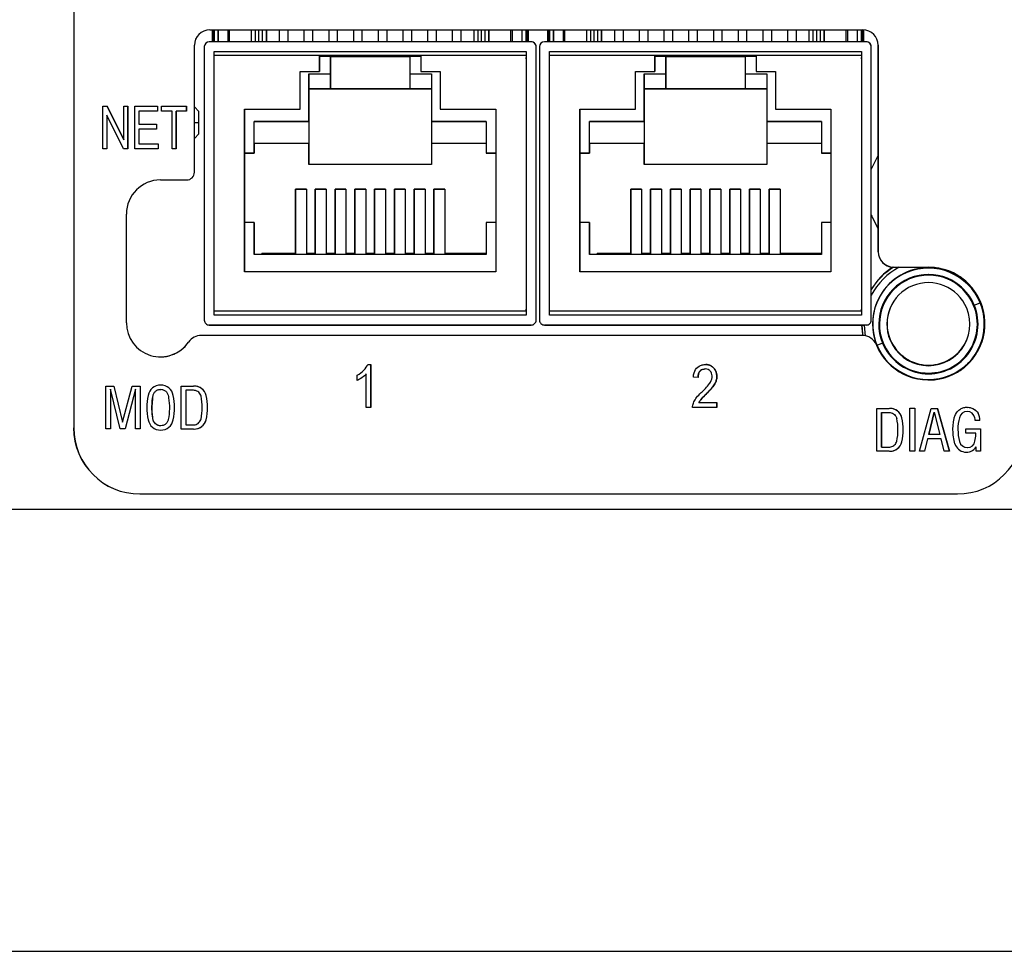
# Model space of a CAD drawing. Header units: inches. Extents: x 5.9 to 32.3, y 1.1 to 21.2.
# Tile 5 of 15: x 16 to 18, y 14.9 to 16.8. Entities that reach past the tile are written whole.
import ezdxf

# ---------------------------------------------------------------- set-up
doc = ezdxf.new("R2010")
doc.units = ezdxf.units.IN
doc.header["$MEASUREMENT"] = 0

msp = doc.modelspace()

# ---------------------------------------------------------------- linework, layer by layer
at = {"color": 7, "linetype": 'Continuous', "lineweight": 25}
for p, q in [((16.1476, 17.1483), (16.1476, 15.9317)), ((16.1476, 17.1483), (16.1476, 15.9317)), ((16.4229, 16.7365), (17.7435, 16.7365)), ((16.4278, 16.7365), (16.4278, 16.7125)), ((16.4318, 16.7125), (16.4318, 16.7365)), ((16.4318, 16.7365), (16.4318, 16.7125)), ((16.4398, 16.7125), (16.4398, 16.7365)), ((16.4398, 16.7365), (16.4398, 16.7125)), ((16.4595, 16.7365), (16.4595, 16.7125)), ((16.5073, 16.7125), (16.5073, 16.7365)), ((16.5373, 16.7125), (16.5373, 16.7365)), ((16.5373, 16.7365), (16.5373, 16.7125)), ((16.5633, 16.7365), (16.5633, 16.7125)), ((16.5813, 16.7125), (16.5813, 16.7365)), ((16.5813, 16.7125), (16.5813, 16.7365)), ((16.6133, 16.7365), (16.6133, 16.7125)), ((16.6313, 16.7125), (16.6313, 16.7365)), ((16.6313, 16.7125), (16.6313, 16.7365)), ((16.6633, 16.7365), (16.6633, 16.7125)), ((16.6813, 16.7125), (16.6813, 16.7365)), ((16.6813, 16.7125), (16.6813, 16.7365)), ((16.7133, 16.7365), (16.7133, 16.7125)), ((16.7313, 16.7125), (16.7313, 16.7365)), ((16.7313, 16.7125), (16.7313, 16.7365)), ((16.7633, 16.7365), (16.7633, 16.7125)), ((16.7813, 16.7125), (16.7813, 16.7365)), ((16.7813, 16.7125), (16.7813, 16.7365)), ((16.8133, 16.7365), (16.8133, 16.7125)), ((16.8313, 16.7125), (16.8313, 16.7365)), ((16.8313, 16.7125), (16.8313, 16.7365)), ((16.8633, 16.7365), (16.8633, 16.7125)), ((16.8813, 16.7125), (16.8813, 16.7365)), ((16.8813, 16.7125), (16.8813, 16.7365)), ((16.9133, 16.7365), (16.9133, 16.7125)), ((16.9313, 16.7125), (16.9313, 16.7365)), ((16.9313, 16.7125), (16.9313, 16.7365)), ((16.9573, 16.7125), (16.9573, 16.7365)), ((16.9873, 16.7365), (16.9873, 16.7125)), ((16.9873, 16.7125), (16.9873, 16.7365)), ((17.035, 16.7125), (17.035, 16.7365)), ((17.0548, 16.7125), (17.0548, 16.7365)), ((17.0628, 16.7365), (17.0628, 16.7125)), ((17.0668, 16.7365), (17.0668, 16.7125)), ((17.1058, 16.7365), (17.1058, 16.7125)), ((17.1098, 16.7125), (17.1098, 16.7365)), ((17.1098, 16.7365), (17.1098, 16.7125)), ((17.1178, 16.7125), (17.1178, 16.7365)), ((17.1178, 16.7365), (17.1178, 16.7125)), ((17.1375, 16.7365), (17.1375, 16.7125)), ((17.1853, 16.7125), (17.1853, 16.7365)), ((17.2153, 16.7125), (17.2153, 16.7365)), ((17.2153, 16.7365), (17.2153, 16.7125)), ((17.2413, 16.7365), (17.2413, 16.7125)), ((17.2593, 16.7125), (17.2593, 16.7365)), ((17.2593, 16.7125), (17.2593, 16.7365)), ((17.2913, 16.7365), (17.2913, 16.7125)), ((17.3093, 16.7125), (17.3093, 16.7365)), ((17.3093, 16.7125), (17.3093, 16.7365)), ((17.3413, 16.7365), (17.3413, 16.7125)), ((17.3593, 16.7125), (17.3593, 16.7365)), ((17.3593, 16.7125), (17.3593, 16.7365)), ((17.3913, 16.7365), (17.3913, 16.7125)), ((17.4093, 16.7125), (17.4093, 16.7365)), ((17.4093, 16.7125), (17.4093, 16.7365)), ((17.4413, 16.7365), (17.4413, 16.7125)), ((17.4593, 16.7125), (17.4593, 16.7365)), ((17.4593, 16.7125), (17.4593, 16.7365)), ((17.4913, 16.7365), (17.4913, 16.7125)), ((17.5093, 16.7125), (17.5093, 16.7365)), ((17.5093, 16.7125), (17.5093, 16.7365)), ((17.5413, 16.7365), (17.5413, 16.7125)), ((17.5593, 16.7125), (17.5593, 16.7365)), ((17.5593, 16.7125), (17.5593, 16.7365)), ((17.5913, 16.7365), (17.5913, 16.7125)), ((17.6093, 16.7125), (17.6093, 16.7365)), ((17.6093, 16.7125), (17.6093, 16.7365)), ((17.6353, 16.7125), (17.6353, 16.7365)), ((17.6653, 16.7365), (17.6653, 16.7125)), ((17.6653, 16.7125), (17.6653, 16.7365)), ((17.713, 16.7125), (17.713, 16.7365)), ((17.7328, 16.7125), (17.7328, 16.7365)), ((17.7408, 16.7365), (17.7408, 16.7125)), ((17.7448, 16.7365), (17.7448, 16.7125)), ((17.0728, 16.7125), (16.4218, 16.7125)), ((17.7507, 16.7125), (17.0997, 16.7125)), ((16.3917, 16.4485), (16.3917, 16.7053)), ((16.4118, 16.7025), (16.4118, 16.1494)), ((16.4318, 16.6925), (17.0628, 16.6925)), ((16.4318, 16.1594), (16.4318, 16.6925)), ((16.4318, 16.6925), (16.4318, 16.6925)), ((16.4318, 16.6925), (17.0628, 16.6925)), ((17.0628, 16.6925), (17.0628, 16.1594)), ((17.0828, 16.1494), (17.0828, 16.7025)), ((17.0828, 16.7025), (17.0828, 16.7025)), ((17.0828, 16.1494), (17.0828, 16.7025)), ((17.0897, 16.7025), (17.0897, 16.1494)), ((17.1097, 16.6925), (17.7407, 16.6925)), ((17.1097, 16.1594), (17.1097, 16.6925)), ((17.1098, 16.6925), (17.1097, 16.6925)), ((17.1098, 16.6925), (17.7407, 16.6925)), ((17.7407, 16.6925), (17.7407, 16.1594)), ((17.7607, 16.1494), (17.7607, 16.7025)), ((17.7608, 16.7025), (17.7607, 16.7025)), ((17.7608, 16.1989), (17.7608, 16.7025)), ((17.7747, 16.7053), (17.7748, 16.7053)), ((17.7747, 16.2877), (17.7747, 16.7053)), ((17.7748, 16.7053), (17.7748, 16.2877)), ((16.4318, 16.1674), (16.4318, 16.6845)), ((16.6448, 16.6845), (16.4318, 16.6845)), ((16.6448, 16.6524), (16.6448, 16.6845)), ((16.6448, 16.6845), (16.8498, 16.6845)), ((16.6448, 16.6845), (16.6448, 16.6845)), ((16.8498, 16.6845), (16.6448, 16.6845)), ((16.6673, 16.6824), (16.6448, 16.6824)), ((16.6448, 16.6805), (16.6448, 16.6524)), ((16.6488, 16.6824), (16.649, 16.6845)), ((16.6655, 16.6845), (16.6657, 16.6824)), ((16.6658, 16.6824), (16.6655, 16.6845)), ((16.6673, 16.6474), (16.6673, 16.6824)), ((16.6673, 16.6824), (16.6673, 16.6174)), ((16.6673, 16.6824), (16.6673, 16.6824)), ((16.6673, 16.6824), (16.8273, 16.6824)), ((16.6813, 16.6824), (16.6813, 16.6845)), ((16.6813, 16.6824), (16.6813, 16.6845)), ((16.7133, 16.6845), (16.7133, 16.6824)), ((16.7313, 16.6824), (16.7313, 16.6845)), ((16.7313, 16.6824), (16.7313, 16.6845)), ((16.7633, 16.6845), (16.7633, 16.6824)), ((16.7813, 16.6824), (16.7813, 16.6845)), ((16.7813, 16.6824), (16.7813, 16.6845)), ((16.8133, 16.6845), (16.8133, 16.6824)), ((16.8273, 16.6824), (16.8273, 16.6474)), ((16.8498, 16.6824), (16.8273, 16.6824)), ((16.8288, 16.6824), (16.829, 16.6845)), ((16.8455, 16.6845), (16.8457, 16.6824)), ((16.8458, 16.6824), (16.8455, 16.6845)), ((16.8498, 16.6845), (16.8498, 16.6524)), ((17.0628, 16.6845), (16.8498, 16.6845)), ((17.0628, 16.6845), (17.0628, 16.1674)), ((17.0628, 16.6779), (17.0628, 16.6805)), ((17.1097, 16.1674), (17.1097, 16.6845)), ((17.3227, 16.6845), (17.1097, 16.6845)), ((17.3227, 16.6524), (17.3227, 16.6845)), ((17.3227, 16.6845), (17.5277, 16.6845)), ((17.3227, 16.6845), (17.3227, 16.6845)), ((17.5277, 16.6845), (17.3227, 16.6845)), ((17.3453, 16.6824), (17.3227, 16.6824)), ((17.3227, 16.6805), (17.3227, 16.6524)), ((17.3268, 16.6824), (17.327, 16.6845)), ((17.3435, 16.6845), (17.3437, 16.6824)), ((17.3438, 16.6824), (17.3435, 16.6845)), ((17.3453, 16.6474), (17.3453, 16.6824)), ((17.3453, 16.6824), (17.3453, 16.6174)), ((17.3453, 16.6824), (17.3453, 16.6824)), ((17.3453, 16.6824), (17.5053, 16.6824)), ((17.3593, 16.6824), (17.3593, 16.6845)), ((17.3593, 16.6824), (17.3593, 16.6845)), ((17.3913, 16.6845), (17.3913, 16.6824)), ((17.4093, 16.6824), (17.4093, 16.6845)), ((17.4093, 16.6824), (17.4093, 16.6845)), ((17.4413, 16.6845), (17.4413, 16.6824)), ((17.4593, 16.6824), (17.4593, 16.6845)), ((17.4593, 16.6824), (17.4593, 16.6845)), ((17.4913, 16.6845), (17.4913, 16.6824)), ((17.5053, 16.6824), (17.5053, 16.6474)), ((17.5277, 16.6824), (17.5053, 16.6824)), ((17.5068, 16.6824), (17.507, 16.6845)), ((17.5235, 16.6845), (17.5237, 16.6824)), ((17.5238, 16.6824), (17.5235, 16.6845)), ((17.5277, 16.6845), (17.5277, 16.6524)), ((17.7407, 16.6845), (17.5277, 16.6845)), ((17.7407, 16.6845), (17.7407, 16.1674)), ((17.7407, 16.6779), (17.7407, 16.6805)), ((16.6055, 16.6524), (16.6448, 16.6524)), ((16.6055, 16.5763), (16.6055, 16.6524)), ((16.6055, 16.6524), (16.6448, 16.6524)), ((16.6055, 16.6524), (16.6055, 16.6524)), ((16.6055, 16.5763), (16.6055, 16.6524)), ((16.6448, 16.6524), (16.6448, 16.6524)), ((16.8498, 16.6524), (16.889, 16.6524)), ((16.8498, 16.6524), (16.889, 16.6524)), ((16.8498, 16.6524), (16.8498, 16.6524)), ((16.889, 16.6524), (16.889, 16.5763)), ((17.2835, 16.6524), (17.3227, 16.6524)), ((17.2835, 16.5763), (17.2835, 16.6524)), ((17.2835, 16.6524), (17.3227, 16.6524)), ((17.2835, 16.6524), (17.2835, 16.6524)), ((17.2835, 16.5763), (17.2835, 16.6524)), ((17.3227, 16.6524), (17.3227, 16.6524)), ((17.5277, 16.6524), (17.567, 16.6524)), ((17.5277, 16.6524), (17.5277, 16.6524)), ((17.5277, 16.6524), (17.567, 16.6524)), ((17.567, 16.6524), (17.567, 16.5763)), ((16.6233, 16.5514), (16.6233, 16.6474)), ((16.6233, 16.6474), (16.6673, 16.6474)), ((16.8273, 16.6474), (16.8713, 16.6474)), ((16.8713, 16.6474), (16.8713, 16.5514)), ((17.3013, 16.5514), (17.3013, 16.6474)), ((17.3013, 16.6474), (17.3453, 16.6474)), ((17.5053, 16.6474), (17.5493, 16.6474)), ((17.5493, 16.6474), (17.5493, 16.5514)), ((16.6233, 16.6174), (16.6673, 16.6174)), ((16.6233, 16.6174), (16.6233, 16.6174)), ((16.6233, 16.6174), (16.6233, 16.6174)), ((16.6233, 16.6174), (16.6233, 16.4644)), ((16.6233, 16.6174), (16.6673, 16.6174)), ((16.8713, 16.6174), (16.6233, 16.6174)), ((16.6673, 16.6174), (16.6673, 16.6174)), ((16.6673, 16.6174), (16.8273, 16.6174)), ((16.8273, 16.6174), (16.8713, 16.6174)), ((16.8273, 16.6174), (16.8713, 16.6174)), ((16.8273, 16.6174), (16.8273, 16.6174)), ((17.3013, 16.6174), (17.3453, 16.6174)), ((17.3013, 16.6174), (17.3013, 16.6174)), ((17.3013, 16.6174), (17.3013, 16.6174)), ((17.3013, 16.6174), (17.3013, 16.4644)), ((17.3013, 16.6174), (17.3453, 16.6174)), ((17.5493, 16.6174), (17.3013, 16.6174)), ((17.3453, 16.6174), (17.3453, 16.6174)), ((17.3453, 16.6174), (17.5053, 16.6174)), ((17.5053, 16.6174), (17.5493, 16.6174)), ((17.5053, 16.6174), (17.5493, 16.6174)), ((17.5053, 16.6174), (17.5053, 16.6174)), ((16.2067, 16.5822), (16.2153, 16.5822)), ((16.2067, 16.4956), (16.2067, 16.5822)), ((16.2153, 16.5822), (16.2488, 16.5142)), ((16.2488, 16.5142), (16.2153, 16.5822)), ((16.2488, 16.5822), (16.2569, 16.5822)), ((16.2488, 16.5142), (16.2488, 16.5822)), ((16.2569, 16.5822), (16.2569, 16.4956)), ((16.2569, 16.4956), (16.2569, 16.5822)), ((16.2712, 16.5822), (16.3172, 16.5822)), ((16.2712, 16.4956), (16.2712, 16.5822)), ((16.2796, 16.572), (16.2796, 16.5454)), ((16.3172, 16.572), (16.2796, 16.572)), ((16.2796, 16.572), (16.2796, 16.5454)), ((16.2796, 16.572), (16.2796, 16.572)), ((16.3172, 16.5822), (16.3172, 16.572)), ((16.3172, 16.5822), (16.3172, 16.572)), ((16.3255, 16.5822), (16.376, 16.5822)), ((16.3255, 16.572), (16.3255, 16.5822)), ((16.3465, 16.572), (16.3255, 16.572)), ((16.3465, 16.4956), (16.3465, 16.572)), ((16.376, 16.572), (16.3549, 16.572)), ((16.3549, 16.572), (16.3549, 16.4956)), ((16.3549, 16.4956), (16.3549, 16.572)), ((16.3549, 16.572), (16.3549, 16.572)), ((16.376, 16.5822), (16.376, 16.572)), ((16.376, 16.572), (16.376, 16.5822)), ((16.4008, 16.5714), (16.3917, 16.5805)), ((16.4008, 16.5714), (16.3917, 16.5805)), ((16.4008, 16.5714), (16.3917, 16.5805)), ((16.4008, 16.5714), (16.3917, 16.5805)), ((16.4008, 16.5714), (16.3917, 16.5805)), ((16.4008, 16.5487), (16.4008, 16.5714)), ((16.4008, 16.5487), (16.4008, 16.5714)), ((16.4933, 16.5763), (16.6055, 16.5763)), ((16.4933, 16.2474), (16.4933, 16.5763)), ((16.4933, 16.5763), (16.4933, 16.5763)), ((16.4933, 16.5763), (16.6055, 16.5763)), ((16.4933, 16.5763), (16.4933, 16.2474)), ((16.6055, 16.5763), (16.6055, 16.5763)), ((16.889, 16.5763), (17.0013, 16.5763)), ((16.889, 16.5763), (16.889, 16.5763)), ((16.889, 16.5763), (17.0013, 16.5763)), ((17.0013, 16.5763), (17.0013, 16.2474)), ((17.1712, 16.5763), (17.2835, 16.5763)), ((17.1712, 16.2474), (17.1712, 16.5763)), ((17.1712, 16.5763), (17.1712, 16.5763)), ((17.1712, 16.5763), (17.2835, 16.5763)), ((17.1712, 16.5763), (17.1712, 16.2474)), ((17.2835, 16.5763), (17.2835, 16.5763)), ((17.567, 16.5763), (17.6792, 16.5763)), ((17.567, 16.5763), (17.567, 16.5763)), ((17.567, 16.5763), (17.6792, 16.5763)), ((17.6792, 16.5763), (17.6792, 16.2474)), ((16.2482, 16.4956), (16.2148, 16.5636)), ((16.2148, 16.5636), (16.2148, 16.4956)), ((16.2148, 16.5636), (16.2148, 16.4956)), ((16.2148, 16.5636), (16.2148, 16.5636)), ((16.4008, 16.526), (16.4008, 16.5487)), ((16.4008, 16.526), (16.4008, 16.5487)), ((16.5128, 16.5514), (16.6233, 16.5514)), ((16.5128, 16.4869), (16.5128, 16.5514)), ((16.6233, 16.5514), (16.5128, 16.5514)), ((16.5128, 16.5514), (16.5128, 16.5514)), ((16.5128, 16.5064), (16.5128, 16.5514)), ((16.6233, 16.5514), (16.6233, 16.5064)), ((16.6233, 16.5514), (16.6233, 16.5514)), ((16.8713, 16.5514), (16.9818, 16.5514)), ((16.9818, 16.5514), (16.8713, 16.5514)), ((16.8713, 16.5514), (16.8713, 16.5514)), ((16.8713, 16.5514), (16.8713, 16.5064)), ((16.9818, 16.5514), (16.9818, 16.4869)), ((17.1908, 16.5514), (17.3013, 16.5514)), ((17.1908, 16.4869), (17.1908, 16.5514)), ((17.3013, 16.5514), (17.1908, 16.5514)), ((17.1908, 16.5514), (17.1908, 16.5514)), ((17.1908, 16.5064), (17.1908, 16.5514)), ((17.3013, 16.5514), (17.3013, 16.5064)), ((17.3013, 16.5514), (17.3013, 16.5514)), ((17.5493, 16.5514), (17.6598, 16.5514)), ((17.6598, 16.5514), (17.5493, 16.5514)), ((17.5493, 16.5514), (17.5493, 16.5514)), ((17.5493, 16.5514), (17.5493, 16.5064)), ((17.6598, 16.5514), (17.6598, 16.4869)), ((16.2796, 16.5454), (16.3148, 16.5454)), ((16.2796, 16.5454), (16.2796, 16.5454)), ((16.2796, 16.5353), (16.2796, 16.5058)), ((16.3148, 16.5353), (16.2796, 16.5353)), ((16.2796, 16.5353), (16.2796, 16.5058)), ((16.2796, 16.5353), (16.2796, 16.5353)), ((16.3148, 16.5454), (16.3148, 16.5353)), ((16.3148, 16.5454), (16.3148, 16.5353)), ((16.2488, 16.5142), (16.2488, 16.5142)), ((16.3917, 16.517), (16.4008, 16.526)), ((16.3917, 16.517), (16.4008, 16.526)), ((16.3917, 16.517), (16.4008, 16.526)), ((16.3917, 16.517), (16.4008, 16.526)), ((16.3917, 16.517), (16.4008, 16.526)), ((16.2148, 16.4956), (16.2067, 16.4956)), ((16.2569, 16.4956), (16.2482, 16.4956)), ((16.3187, 16.4956), (16.2712, 16.4956)), ((16.2796, 16.5058), (16.3187, 16.5058)), ((16.2796, 16.5058), (16.2796, 16.5058)), ((16.3187, 16.5058), (16.3187, 16.4956)), ((16.3187, 16.5058), (16.3187, 16.4956)), ((16.3549, 16.4956), (16.3465, 16.4956)), ((16.5128, 16.5064), (16.5128, 16.5064)), ((16.5128, 16.5064), (16.5128, 16.4869)), ((16.6233, 16.5064), (16.5128, 16.5064)), ((16.6233, 16.5064), (16.5128, 16.5064)), ((16.6233, 16.4644), (16.6233, 16.5064)), ((16.6233, 16.5064), (16.6233, 16.5064)), ((16.9818, 16.5064), (16.8713, 16.5064)), ((16.9818, 16.5064), (16.8713, 16.5064)), ((16.8713, 16.5064), (16.8713, 16.5064)), ((16.8713, 16.5064), (16.8713, 16.4644)), ((17.1908, 16.5064), (17.1908, 16.5064)), ((17.1908, 16.5064), (17.1908, 16.4869)), ((17.3013, 16.5064), (17.1908, 16.5064)), ((17.3013, 16.5064), (17.1908, 16.5064)), ((17.3013, 16.4644), (17.3013, 16.5064)), ((17.3013, 16.5064), (17.3013, 16.5064)), ((17.6598, 16.5064), (17.5493, 16.5064)), ((17.6598, 16.5064), (17.5493, 16.5064)), ((17.5493, 16.5064), (17.5493, 16.5064)), ((17.5493, 16.5064), (17.5493, 16.4644)), ((16.4933, 16.4869), (16.5128, 16.4869)), ((16.5128, 16.4869), (16.4933, 16.4869)), ((16.5128, 16.4869), (16.5128, 16.4869)), ((16.9818, 16.4869), (17.0013, 16.4869)), ((17.0013, 16.4869), (16.9818, 16.4869)), ((16.9818, 16.4869), (16.9818, 16.4869)), ((17.1712, 16.4869), (17.1908, 16.4869)), ((17.1908, 16.4869), (17.1712, 16.4869)), ((17.1908, 16.4869), (17.1908, 16.4869)), ((17.6598, 16.4869), (17.6792, 16.4869)), ((17.6792, 16.4869), (17.6598, 16.4869)), ((17.6598, 16.4869), (17.6598, 16.4869)), ((16.8713, 16.4644), (16.6233, 16.4644)), ((17.5493, 16.4644), (17.3013, 16.4644)), ((16.3231, 16.4329), (16.3761, 16.4329)), ((16.5963, 16.4144), (16.6183, 16.4144)), ((16.5963, 16.2844), (16.5963, 16.4144)), ((16.5963, 16.4144), (16.5963, 16.4144)), ((16.6183, 16.4144), (16.5963, 16.4144)), ((16.5963, 16.4144), (16.5963, 16.2844)), ((16.6183, 16.4144), (16.6183, 16.2844)), ((16.6363, 16.4144), (16.6583, 16.4144)), ((16.6363, 16.2844), (16.6363, 16.4144)), ((16.6363, 16.4144), (16.6363, 16.4144)), ((16.6583, 16.4144), (16.6363, 16.4144)), ((16.6363, 16.4144), (16.6363, 16.2844)), ((16.6583, 16.4144), (16.6583, 16.2844)), ((16.6763, 16.4144), (16.6983, 16.4144)), ((16.6763, 16.2844), (16.6763, 16.4144)), ((16.6763, 16.4144), (16.6763, 16.4144)), ((16.6983, 16.4144), (16.6763, 16.4144)), ((16.6763, 16.4144), (16.6763, 16.2844)), ((16.6983, 16.4144), (16.6983, 16.2844)), ((16.7163, 16.4144), (16.7383, 16.4144)), ((16.7163, 16.2844), (16.7163, 16.4144)), ((16.7163, 16.4144), (16.7163, 16.4144)), ((16.7383, 16.4144), (16.7163, 16.4144)), ((16.7163, 16.4144), (16.7163, 16.2844)), ((16.7383, 16.4144), (16.7383, 16.2844)), ((16.7563, 16.4144), (16.7783, 16.4144)), ((16.7563, 16.2844), (16.7563, 16.4144)), ((16.7563, 16.4144), (16.7563, 16.4144)), ((16.7783, 16.4144), (16.7563, 16.4144)), ((16.7563, 16.4144), (16.7563, 16.2844)), ((16.7783, 16.4144), (16.7783, 16.2844)), ((16.7963, 16.4144), (16.8183, 16.4144)), ((16.7963, 16.2844), (16.7963, 16.4144)), ((16.7963, 16.4144), (16.7963, 16.4144)), ((16.8183, 16.4144), (16.7963, 16.4144)), ((16.7963, 16.4144), (16.7963, 16.2844)), ((16.8183, 16.4144), (16.8183, 16.2844)), ((16.8363, 16.4144), (16.8583, 16.4144)), ((16.8363, 16.2844), (16.8363, 16.4144)), ((16.8363, 16.4144), (16.8363, 16.4144)), ((16.8583, 16.4144), (16.8363, 16.4144)), ((16.8363, 16.4144), (16.8363, 16.2844)), ((16.8583, 16.4144), (16.8583, 16.2844)), ((16.8763, 16.4144), (16.8983, 16.4144)), ((16.8763, 16.2844), (16.8763, 16.4144)), ((16.8763, 16.4144), (16.8763, 16.4144)), ((16.8983, 16.4144), (16.8763, 16.4144)), ((16.8763, 16.4144), (16.8763, 16.2844)), ((16.8983, 16.4144), (16.8983, 16.2844)), ((17.2743, 16.4144), (17.2963, 16.4144)), ((17.2743, 16.2844), (17.2743, 16.4144)), ((17.2743, 16.4144), (17.2743, 16.4144)), ((17.2963, 16.4144), (17.2743, 16.4144)), ((17.2743, 16.4144), (17.2743, 16.2844)), ((17.2963, 16.4144), (17.2963, 16.2844)), ((17.3143, 16.4144), (17.3363, 16.4144)), ((17.3143, 16.2844), (17.3143, 16.4144)), ((17.3143, 16.4144), (17.3143, 16.4144)), ((17.3363, 16.4144), (17.3143, 16.4144)), ((17.3143, 16.4144), (17.3143, 16.2844)), ((17.3363, 16.4144), (17.3363, 16.2844)), ((17.3543, 16.4144), (17.3763, 16.4144)), ((17.3543, 16.2844), (17.3543, 16.4144)), ((17.3543, 16.4144), (17.3543, 16.4144)), ((17.3763, 16.4144), (17.3543, 16.4144)), ((17.3543, 16.4144), (17.3543, 16.2844)), ((17.3763, 16.4144), (17.3763, 16.2844)), ((17.3943, 16.4144), (17.4163, 16.4144)), ((17.3943, 16.2844), (17.3943, 16.4144)), ((17.3943, 16.4144), (17.3943, 16.4144)), ((17.4163, 16.4144), (17.3943, 16.4144)), ((17.3943, 16.4144), (17.3943, 16.2844)), ((17.4163, 16.4144), (17.4163, 16.2844)), ((17.4343, 16.4144), (17.4563, 16.4144)), ((17.4343, 16.2844), (17.4343, 16.4144)), ((17.4343, 16.4144), (17.4343, 16.4144)), ((17.4563, 16.4144), (17.4343, 16.4144)), ((17.4343, 16.4144), (17.4343, 16.2844)), ((17.4563, 16.4144), (17.4563, 16.2844)), ((17.4743, 16.4144), (17.4963, 16.4144)), ((17.4743, 16.2844), (17.4743, 16.4144)), ((17.4743, 16.4144), (17.4743, 16.4144)), ((17.4963, 16.4144), (17.4743, 16.4144)), ((17.4743, 16.4144), (17.4743, 16.2844)), ((17.4963, 16.4144), (17.4963, 16.2844)), ((17.5143, 16.4144), (17.5363, 16.4144)), ((17.5143, 16.2844), (17.5143, 16.4144)), ((17.5143, 16.4144), (17.5143, 16.4144)), ((17.5363, 16.4144), (17.5143, 16.4144)), ((17.5143, 16.4144), (17.5143, 16.2844)), ((17.5363, 16.4144), (17.5363, 16.2844)), ((17.5543, 16.4144), (17.5763, 16.4144)), ((17.5543, 16.2844), (17.5543, 16.4144)), ((17.5543, 16.4144), (17.5543, 16.4144)), ((17.5763, 16.4144), (17.5543, 16.4144)), ((17.5543, 16.4144), (17.5543, 16.2844)), ((17.5763, 16.4144), (17.5763, 16.2844)), ((16.2543, 16.144), (16.2543, 16.364)), ((16.5128, 16.3469), (16.4933, 16.3469)), ((16.5128, 16.2824), (16.5128, 16.3469)), ((16.5128, 16.3469), (16.5128, 16.3469)), ((16.5128, 16.3469), (16.5128, 16.2824)), ((16.9818, 16.3469), (16.9818, 16.2824)), ((17.0013, 16.3469), (16.9818, 16.3469)), ((17.1908, 16.3469), (17.1712, 16.3469)), ((17.1908, 16.2824), (17.1908, 16.3469)), ((17.1908, 16.3469), (17.1908, 16.3469)), ((17.1908, 16.3469), (17.1908, 16.2824)), ((17.6598, 16.3469), (17.6598, 16.2824)), ((17.6792, 16.3469), (17.6598, 16.3469)), ((16.9818, 16.2824), (16.5128, 16.2824)), ((16.5283, 16.2824), (16.5283, 16.2844)), ((16.5283, 16.2844), (16.5283, 16.2844)), ((16.5283, 16.2844), (16.5283, 16.2824)), ((16.5283, 16.2844), (16.5963, 16.2844)), ((16.5963, 16.2844), (16.5283, 16.2844)), ((16.5963, 16.2844), (16.5963, 16.2844)), ((16.6183, 16.2844), (16.6363, 16.2844)), ((16.6363, 16.2844), (16.6183, 16.2844)), ((16.6183, 16.2844), (16.6183, 16.2844)), ((16.6363, 16.2844), (16.6363, 16.2844)), ((16.6583, 16.2844), (16.6763, 16.2844)), ((16.6763, 16.2844), (16.6583, 16.2844)), ((16.6583, 16.2844), (16.6583, 16.2844)), ((16.6763, 16.2844), (16.6763, 16.2844)), ((16.6983, 16.2844), (16.7163, 16.2844)), ((16.7163, 16.2844), (16.6983, 16.2844)), ((16.6983, 16.2844), (16.6983, 16.2844)), ((16.7163, 16.2844), (16.7163, 16.2844)), ((16.7383, 16.2844), (16.7563, 16.2844)), ((16.7563, 16.2844), (16.7383, 16.2844)), ((16.7383, 16.2844), (16.7383, 16.2844)), ((16.7563, 16.2844), (16.7563, 16.2844)), ((16.7783, 16.2844), (16.7963, 16.2844)), ((16.7963, 16.2844), (16.7783, 16.2844)), ((16.7783, 16.2844), (16.7783, 16.2844)), ((16.7963, 16.2844), (16.7963, 16.2844)), ((16.8183, 16.2844), (16.8363, 16.2844)), ((16.8363, 16.2844), (16.8183, 16.2844)), ((16.8183, 16.2844), (16.8183, 16.2844)), ((16.8363, 16.2844), (16.8363, 16.2844)), ((16.8583, 16.2844), (16.8763, 16.2844)), ((16.8763, 16.2844), (16.8583, 16.2844)), ((16.8583, 16.2844), (16.8583, 16.2844)), ((16.8763, 16.2844), (16.8763, 16.2844)), ((16.9818, 16.2844), (16.8983, 16.2844)), ((16.8983, 16.2844), (16.8983, 16.2844)), ((16.8983, 16.2844), (16.9818, 16.2844)), ((17.6598, 16.2824), (17.1908, 16.2824)), ((17.2063, 16.2824), (17.2063, 16.2844)), ((17.2063, 16.2844), (17.2063, 16.2844)), ((17.2063, 16.2844), (17.2063, 16.2824)), ((17.2063, 16.2844), (17.2743, 16.2844)), ((17.2743, 16.2844), (17.2063, 16.2844)), ((17.2743, 16.2844), (17.2743, 16.2844)), ((17.2963, 16.2844), (17.3143, 16.2844)), ((17.3143, 16.2844), (17.2963, 16.2844)), ((17.2963, 16.2844), (17.2963, 16.2844)), ((17.3143, 16.2844), (17.3143, 16.2844)), ((17.3363, 16.2844), (17.3543, 16.2844)), ((17.3543, 16.2844), (17.3363, 16.2844)), ((17.3363, 16.2844), (17.3363, 16.2844)), ((17.3543, 16.2844), (17.3543, 16.2844)), ((17.3763, 16.2844), (17.3943, 16.2844)), ((17.3943, 16.2844), (17.3763, 16.2844)), ((17.3763, 16.2844), (17.3763, 16.2844)), ((17.3943, 16.2844), (17.3943, 16.2844)), ((17.4163, 16.2844), (17.4343, 16.2844)), ((17.4343, 16.2844), (17.4163, 16.2844)), ((17.4163, 16.2844), (17.4163, 16.2844)), ((17.4343, 16.2844), (17.4343, 16.2844)), ((17.4563, 16.2844), (17.4743, 16.2844)), ((17.4743, 16.2844), (17.4563, 16.2844)), ((17.4563, 16.2844), (17.4563, 16.2844)), ((17.4743, 16.2844), (17.4743, 16.2844)), ((17.4963, 16.2844), (17.5143, 16.2844)), ((17.5143, 16.2844), (17.4963, 16.2844)), ((17.4963, 16.2844), (17.4963, 16.2844)), ((17.5143, 16.2844), (17.5143, 16.2844)), ((17.5363, 16.2844), (17.5543, 16.2844)), ((17.5543, 16.2844), (17.5363, 16.2844)), ((17.5363, 16.2844), (17.5363, 16.2844)), ((17.5543, 16.2844), (17.5543, 16.2844)), ((17.6598, 16.2844), (17.5763, 16.2844)), ((17.5763, 16.2844), (17.5763, 16.2844)), ((17.5763, 16.2844), (17.6598, 16.2844)), ((17.7748, 16.2877), (17.7747, 16.2877)), ((17.806, 16.2564), (17.8766, 16.2564)), ((17.806, 16.2564), (17.806, 16.2564)), ((17.0013, 16.2474), (16.4933, 16.2474)), ((17.6792, 16.2474), (17.1712, 16.2474)), ((17.8766, 16.2414), (17.8766, 16.2414)), ((17.0628, 16.1674), (17.0628, 16.1714)), ((17.7407, 16.1674), (17.7407, 16.1714)), ((17.9689, 16.1798), (17.9806, 16.1846)), ((17.0628, 16.1674), (16.4318, 16.1674)), ((17.0628, 16.1594), (16.4318, 16.1594)), ((17.7407, 16.1674), (17.1097, 16.1674)), ((17.7407, 16.1594), (17.1097, 16.1594)), ((17.0728, 16.1394), (16.4218, 16.1394)), ((16.4218, 16.1394), (16.4218, 16.1394)), ((16.4218, 16.1394), (17.0728, 16.1394)), ((17.0728, 16.1394), (17.0728, 16.1394)), ((17.0828, 16.1494), (17.0828, 16.1494)), ((17.7507, 16.1394), (17.0997, 16.1394)), ((17.0997, 16.1394), (17.0998, 16.1394)), ((17.0998, 16.1394), (17.7472, 16.1394)), ((17.7422, 16.1185), (16.4057, 16.1185)), ((16.4057, 16.1185), (16.4057, 16.1185)), ((16.3799, 16.105), (16.3799, 16.105)), ((17.7834, 16.1028), (17.7717, 16.098)), ((17.7766, 16.0878), (17.7717, 16.098)), ((17.7766, 16.0878), (17.7717, 16.098)), ((16.7426, 16.0597), (16.7485, 16.0597)), ((16.7485, 16.0597), (16.7485, 15.9727)), ((16.7485, 15.9727), (16.7485, 16.0597)), ((17.4246, 16.0507), (17.4246, 16.0507)), ((16.7211, 16.0276), (16.7211, 16.0379)), ((16.7393, 15.9727), (16.7393, 16.0405)), ((16.7393, 16.0405), (16.7393, 16.0405)), ((17.4103, 16.0333), (17.4009, 16.0344)), ((16.2123, 16.0157), (16.229, 16.0157)), ((16.2123, 15.9294), (16.2123, 16.0157)), ((16.229, 16.0157), (16.2466, 15.9429)), ((16.229, 16.0157), (16.2466, 15.9429)), ((16.2466, 15.9429), (16.2658, 16.0157)), ((16.2658, 16.0157), (16.2819, 16.0157)), ((16.2819, 16.0157), (16.2819, 15.9294)), ((16.2819, 16.0157), (16.2819, 15.9294)), ((16.3647, 15.9292), (16.3647, 16.016)), ((16.3647, 16.016), (16.3901, 16.016)), ((17.8766, 16.0284), (17.8766, 16.0284)), ((16.2219, 16.0098), (16.2219, 15.9294)), ((16.2419, 15.9294), (16.2219, 16.0098)), ((16.2219, 16.0098), (16.2219, 16.0098)), ((16.2219, 16.0098), (16.2219, 15.9294)), ((16.2724, 16.0098), (16.2516, 15.9294)), ((16.2724, 16.0098), (16.2516, 15.9294)), ((16.2724, 15.9294), (16.2724, 16.0098)), ((16.2724, 16.0098), (16.2724, 16.0098)), ((16.3082, 15.9968), (16.3082, 15.9968)), ((16.3236, 16.0095), (16.3236, 16.0095)), ((16.3489, 15.9971), (16.3489, 15.9971)), ((16.3745, 16.0075), (16.3745, 15.9376)), ((16.3745, 16.0075), (16.3745, 15.9376)), ((16.3745, 16.0075), (16.3745, 16.0075)), ((16.4156, 15.9971), (16.4156, 15.9971)), ((16.3516, 15.9726), (16.3516, 15.9726)), ((16.4182, 15.9726), (16.4182, 15.9726)), ((16.7485, 15.9727), (16.7393, 15.9727)), ((17.4484, 15.9725), (17.3992, 15.9725)), ((17.4119, 15.9828), (17.4484, 15.9828)), ((17.4119, 15.9828), (17.4119, 15.9828)), ((17.4157, 15.9885), (17.4157, 15.9885)), ((17.4483, 15.9725), (17.4483, 15.9828)), ((17.4484, 15.9828), (17.4484, 15.9725)), ((17.7718, 15.8842), (17.7718, 15.971)), ((17.7718, 15.971), (17.7972, 15.971)), ((17.8387, 15.9713), (17.849, 15.9713)), ((17.8387, 15.8842), (17.8387, 15.9713)), ((17.849, 15.9713), (17.849, 15.8842)), ((17.849, 15.9713), (17.849, 15.8842)), ((17.8583, 15.8842), (17.8821, 15.9709)), ((17.8821, 15.9709), (17.8946, 15.9709)), ((17.8946, 15.9709), (17.9186, 15.8842)), ((17.9186, 15.8842), (17.8946, 15.9709)), ((17.7815, 15.9626), (17.7815, 15.9626)), ((17.7815, 15.8926), (17.7815, 15.9626)), ((17.7815, 15.9626), (17.7815, 15.8926)), ((17.8226, 15.9521), (17.8226, 15.9521)), ((17.8768, 15.9182), (17.8882, 15.9632)), ((17.8882, 15.9632), (17.8768, 15.9182)), ((17.8882, 15.9632), (17.8882, 15.9632)), ((17.8882, 15.9632), (17.8995, 15.9182)), ((17.9389, 15.952), (17.9389, 15.952)), ((17.9545, 15.9649), (17.9545, 15.9649)), ((17.977, 15.9613), (17.977, 15.9613)), ((16.1476, 15.9317), (16.1476, 15.9317)), ((16.2466, 15.9429), (16.2466, 15.9429)), ((16.3234, 15.9357), (16.3234, 15.9357)), ((16.3489, 15.948), (16.3489, 15.948)), ((16.3745, 15.9376), (16.3745, 15.9376)), ((16.4156, 15.948), (16.4156, 15.948)), ((17.9804, 15.9464), (17.9707, 15.9464)), ((16.2219, 15.9294), (16.2123, 15.9294)), ((16.2516, 15.9294), (16.2419, 15.9294)), ((16.2819, 15.9294), (16.2724, 15.9294)), ((16.3901, 15.9292), (16.3647, 15.9292)), ((17.8252, 15.9276), (17.8253, 15.9276)), ((17.8768, 15.9182), (17.8768, 15.9182)), ((17.8995, 15.9182), (17.8768, 15.9182)), ((17.9521, 15.9296), (17.9813, 15.9296)), ((17.9521, 15.921), (17.9521, 15.9296)), ((17.972, 15.921), (17.9521, 15.921)), ((17.9813, 15.9296), (17.9813, 15.8844)), ((17.9813, 15.9296), (17.9813, 15.8844)), ((17.7815, 15.8926), (17.7815, 15.8926)), ((17.8226, 15.903), (17.8226, 15.903)), ((17.8745, 15.9095), (17.8682, 15.8842)), ((17.8745, 15.9095), (17.8682, 15.8842)), ((17.9017, 15.9095), (17.8745, 15.9095)), ((17.8745, 15.9095), (17.8745, 15.9095)), ((17.9084, 15.8842), (17.9017, 15.9095)), ((17.9391, 15.9038), (17.9391, 15.9038)), ((17.9547, 15.8915), (17.9547, 15.8915)), ((17.9727, 15.8844), (17.9727, 15.8929)), ((17.9727, 15.8929), (17.9727, 15.8929)), ((17.7972, 15.8842), (17.7718, 15.8842)), ((17.849, 15.8842), (17.8387, 15.8842)), ((17.8682, 15.8842), (17.8583, 15.8842)), ((17.9186, 15.8842), (17.9084, 15.8842)), ((17.9813, 15.8844), (17.9727, 15.8844)), ((16.2815, 15.7979), (16.2814, 15.7979)), ((16.2815, 15.7979), (17.935, 15.7979)), ((18.0736, 15.7664), (13.3492, 15.7664)), ((13.3492, 14.873), (18.0736, 14.873))]:
    msp.add_line(p, q, dxfattribs=at)
at = {"color": 8, "linetype": 'Continuous', "lineweight": 25}
for p, q in [((16.4293, 16.7125), (16.4293, 16.7365)), ((16.4303, 16.7125), (16.4303, 16.7365)), ((16.4627, 16.7125), (16.4627, 16.7365)), ((16.5148, 16.7365), (16.5148, 16.7125)), ((16.5223, 16.7125), (16.5223, 16.7365)), ((16.5297, 16.7125), (16.5297, 16.7365)), ((16.9648, 16.7365), (16.9648, 16.7125)), ((16.9723, 16.7125), (16.9723, 16.7365)), ((16.9797, 16.7125), (16.9797, 16.7365)), ((17.0318, 16.7125), (17.0318, 16.7365)), ((17.0628, 16.7125), (17.0628, 16.7365)), ((17.0643, 16.7365), (17.0643, 16.7125)), ((17.0653, 16.7125), (17.0653, 16.7365)), ((17.0668, 16.7125), (17.0668, 16.7365)), ((17.1073, 16.7125), (17.1073, 16.7365)), ((17.1083, 16.7125), (17.1083, 16.7365)), ((17.1407, 16.7125), (17.1407, 16.7365)), ((17.1928, 16.7365), (17.1928, 16.7125)), ((17.2003, 16.7125), (17.2003, 16.7365)), ((17.2077, 16.7125), (17.2077, 16.7365)), ((17.6428, 16.7365), (17.6428, 16.7125)), ((17.6503, 16.7125), (17.6503, 16.7365)), ((17.6577, 16.7125), (17.6577, 16.7365)), ((17.7098, 16.7125), (17.7098, 16.7365)), ((17.7408, 16.7125), (17.7408, 16.7365)), ((17.7423, 16.7365), (17.7423, 16.7125)), ((17.7433, 16.7125), (17.7433, 16.7365)), ((17.7448, 16.7125), (17.7448, 16.7365)), ((16.4008, 16.5487), (16.3917, 16.5487)), ((16.4008, 16.5487), (16.3917, 16.5487)), ((17.9689, 16.1798), (17.9684, 16.1795)), ((17.9806, 16.1846), (17.9822, 16.1853)), ((17.7508, 16.1394), (17.7507, 16.1394)), ((17.7608, 16.1494), (17.7607, 16.1494)), ((17.7717, 16.098), (17.7716, 16.098)), ((17.7838, 16.1039), (17.7831, 16.1036)), ((17.7838, 16.1039), (17.7844, 16.1042)), ((17.7841, 16.1032), (17.7847, 16.1034))]:
    msp.add_line(p, q, dxfattribs=at)
at = {"color": 7, "linetype": 'Continuous', "lineweight": 25, "flags": 128}
for points in [[(16.6448, 16.6845), (16.6448, 16.6844), (16.6448, 16.6841), (16.6448, 16.6838), (16.6448, 16.6833), (16.6448, 16.6827), (16.6448, 16.682), (16.6448, 16.6812), (16.6448, 16.6805)], [(17.3227, 16.6845), (17.3227, 16.6844), (17.3227, 16.6841), (17.3227, 16.6838), (17.3227, 16.6833), (17.3227, 16.6827), (17.3227, 16.682), (17.3227, 16.6812), (17.3227, 16.6805)], [(16.6233, 16.6474), (16.6233, 16.6416), (16.6233, 16.6359), (16.6233, 16.6308), (16.6233, 16.6262), (16.6233, 16.6225), (16.6233, 16.6197), (16.6233, 16.618), (16.6233, 16.6174)], [(16.6673, 16.6174), (16.6673, 16.618), (16.6673, 16.6197), (16.6673, 16.6225), (16.6673, 16.6262), (16.6673, 16.6308), (16.6673, 16.6359), (16.6673, 16.6416), (16.6673, 16.6474)], [(16.8273, 16.6474), (16.8273, 16.6416), (16.8273, 16.6359), (16.8273, 16.6308), (16.8273, 16.6262), (16.8273, 16.6225), (16.8273, 16.6197), (16.8273, 16.618), (16.8273, 16.6174)], [(17.3013, 16.6474), (17.3013, 16.6416), (17.3013, 16.6359), (17.3013, 16.6308), (17.3013, 16.6262), (17.3013, 16.6225), (17.3013, 16.6197), (17.3013, 16.618), (17.3013, 16.6174)], [(17.3453, 16.6174), (17.3453, 16.618), (17.3453, 16.6197), (17.3453, 16.6225), (17.3453, 16.6262), (17.3453, 16.6308), (17.3453, 16.6359), (17.3453, 16.6416), (17.3453, 16.6474)], [(17.5053, 16.6474), (17.5053, 16.6416), (17.5053, 16.6359), (17.5053, 16.6308), (17.5053, 16.6262), (17.5053, 16.6225), (17.5053, 16.6197), (17.5053, 16.618), (17.5053, 16.6174)], [(17.7747, 16.4831), (17.7617, 16.4573), (17.7608, 16.4548)], [(17.7747, 16.3991), (17.7744, 16.4084), (17.7747, 16.4177)], [(17.7608, 16.362), (17.7617, 16.3595), (17.7747, 16.3337)], [(17.7412, 16.1394), (17.7427, 16.1209), (17.7431, 16.1185)], [(17.7412, 16.1394), (17.7427, 16.1209), (17.7431, 16.1185)], [(17.7412, 16.1394), (17.7427, 16.1209), (17.7431, 16.1185)], [(17.7412, 16.1394), (17.7427, 16.1209), (17.7431, 16.1185)], [(17.7416, 16.1394), (17.7431, 16.122), (17.7437, 16.1185)]]:
    msp.add_lwpolyline(points, dxfattribs=at)
at = {"color": 8, "linetype": 'Continuous', "lineweight": 25, "flags": 128}
for points in [[(17.9694, 16.1809), (17.9687, 16.1806), (17.9681, 16.1803)], [(17.749, 16.1178), (17.748, 16.1244), (17.7469, 16.1394)], [(17.749, 16.1178), (17.748, 16.1244), (17.7469, 16.1394)], [(17.749, 16.1178), (17.748, 16.1244), (17.7469, 16.1394)], [(17.749, 16.1178), (17.748, 16.1244), (17.7469, 16.1394)]]:
    msp.add_lwpolyline(points, dxfattribs=at)
at = {"color": 7, "linetype": 'Continuous', "lineweight": 25}
for centre, radius, start, end in [((16.4229, 16.7053), 0.0312, 90, 180), ((17.7435, 16.7053), 0.0312, 360, 90), ((17.7435, 16.7053), 0.0312, 360, 90), ((16.4218, 16.7025), 0.01, 89.9999, 179.9988), ((17.0728, 16.7025), 0.01, 359.9988, 90), ((17.0728, 16.7025), 0.01, 0.0012, 90.0001), ((17.0997, 16.7025), 0.01, 89.9999, 179.9988), ((17.7507, 16.7025), 0.01, 359.9988, 90), ((17.7508, 16.7025), 0.01, 0.0012, 90.0001), ((16.3231, 16.364), 0.0689, 90, 180), ((16.3761, 16.4485), 0.0156, 270, 0), ((17.806, 16.2877), 0.0312, 180, 267.0066), ((17.806, 16.2877), 0.0312, 180, 270), ((17.8766, 16.1424), 0.135, 122.3537, 149.103), ((17.8762, 16.1413), 0.135, 121.5015, 148.7411), ((17.8762, 16.1413), 0.1131, 22.5227, 202.5227), ((17.8766, 16.1424), 0.1131, 22.5244, 202.5244), ((17.8766, 16.1424), 0.114, 202.3082, 90), ((17.8766, 16.1424), 0.114, 270, 90), ((17.8762, 16.1413), 0.1004, 22.5227, 202.5227), ((17.8762, 16.1413), 0.099, 22.5227, 202.5227), ((17.8766, 16.1424), 0.099, 22.5244, 157.6689), ((17.8762, 16.1413), 0.084, 22.5227, 202.5227), ((17.8766, 16.1424), 0.1131, 202.5244, 22.5244), ((17.8766, 16.1424), 0.1004, 158.1497, 202.5244), ((17.8762, 16.1413), 0.1004, 202.5227, 22.5227), ((17.8762, 16.1413), 0.099, 202.5227, 22.5227), ((17.8766, 16.1424), 0.084, 157.7306, 202.5244), ((17.8762, 16.1413), 0.084, 202.5227, 22.5227), ((17.8762, 16.1413), 0.1131, 286.5469, 22.5227), ((17.8766, 16.1424), 0.099, 336.977, 22.5244), ((16.3231, 16.144), 0.0689, 180, 325.4959), ((16.4218, 16.1494), 0.01, 179.9988, 270), ((17.0728, 16.1494), 0.01, 270.0001, 0.0012), ((17.0728, 16.1494), 0.01, 270, 0.0012), ((17.0997, 16.1494), 0.01, 179.9988, 270), ((17.7507, 16.1494), 0.01, 270.0001, 0.0012), ((16.4057, 16.0873), 0.0312, 90, 145.4959), ((16.4057, 16.0873), 0.0312, 90, 145.4959), ((17.7422, 16.0873), 0.0312, 22.3082, 90), ((17.8766, 16.1424), 0.084, 202.5244, 336.9156), ((17.8766, 16.1424), 0.084, 270, 338.2514), ((16.3231, 16.144), 0.0689, 270, 325.4959), ((17.8766, 16.1424), 0.1004, 202.5244, 267.7227), ((16.3235, 15.9923), 0.0259, 10.726, 169.274), ((16.3235, 15.9923), 0.0259, 10.726, 90), ((16.3913, 15.991), 0.025, 14.1945, 92.7321), ((16.3913, 15.991), 0.025, 14.1945, 90), ((16.4111, 15.9726), 0.1157, 167.7502, 192.2498), ((16.2359, 15.9726), 0.1157, 360, 12.2498), ((16.2358, 15.9726), 0.1157, 360, 12.2498), ((16.2941, 15.9726), 0.1135, 360, 11.7641), ((16.3025, 15.9726), 0.1157, 360, 12.2498), ((16.3025, 15.9726), 0.1157, 360, 12.2498), ((16.2359, 15.9726), 0.1157, 347.7502, 0), ((16.2358, 15.9726), 0.1157, 347.7502, 0), ((16.2941, 15.9726), 0.1135, 348.2359, 0), ((16.3025, 15.9726), 0.1157, 347.7502, 0), ((16.3025, 15.9726), 0.1157, 347.7502, 0), ((17.7984, 15.946), 0.025, 14.1945, 92.7321), ((17.7984, 15.946), 0.025, 14.1945, 90), ((17.7095, 15.9276), 0.1157, 360, 12.2498), ((17.7095, 15.9276), 0.1157, 360, 12.2498), ((18.0315, 15.9283), 0.0956, 165.6029, 194.8476), ((18.0315, 15.9283), 0.0956, 165.6029, 194.8476), ((17.9545, 15.949), 0.0158, 9.5532, 169.0816), ((17.9545, 15.949), 0.0158, 90, 169.0816), ((17.8628, 15.937), 0.1084, 4.9792, 7.7827), ((17.9387, 15.9448), 0.0417, 2.2064, 23.2928), ((17.9387, 15.9448), 0.0417, 2.2064, 23.2928), ((16.2815, 15.9317), 0.1339, 180, 270), ((16.2814, 15.9317), 0.1339, 180, 270), ((16.3235, 15.9528), 0.0259, 190.726, 349.274), ((16.3235, 15.9528), 0.0259, 270, 349.274), ((16.3913, 15.9542), 0.025, 267.2679, 345.8055), ((16.3913, 15.9542), 0.025, 270, 345.8055), ((17.7012, 15.9276), 0.1135, 360, 11.7641), ((17.935, 15.9317), 0.1339, 270, 0), ((17.7012, 15.9276), 0.1135, 348.2359, 0), ((17.7095, 15.9276), 0.1157, 347.7502, 0), ((17.7095, 15.9276), 0.1157, 347.7502, 0), ((17.9134, 15.9181), 0.0586, 346.7425, 0), ((17.9134, 15.9181), 0.0586, 360, 2.8106), ((17.7984, 15.9092), 0.025, 267.2679, 345.8055), ((17.7984, 15.9092), 0.025, 270, 345.8055), ((17.9528, 15.9064), 0.024, 197.0663, 325.86), ((17.9547, 15.9076), 0.016, 193.7358, 349.5139), ((17.9547, 15.9076), 0.016, 193.7358, 270), ((17.9528, 15.9064), 0.024, 270, 325.86)]:
    msp.add_arc(centre, radius, start, end, dxfattribs=at)
at = {"color": 8, "linetype": 'Continuous', "lineweight": 25}
msp.add_arc((17.8762, 16.1413), 0.1293, 117.096, 153.1971, dxfattribs=at)
at = {"color": 7, "linetype": 'Continuous', "lineweight": 25}
for points, knots in [([(16.7211, 16.0379), (16.7262, 16.0407), (16.7307, 16.0441), (16.7383, 16.0521), (16.741, 16.0559), (16.7426, 16.0597)], [0, 0, 0, 0, 0.5, 0.5, 1, 1, 1, 1]), ([(17.3992, 15.9725), (17.3991, 15.9758), (17.3998, 15.9788), (17.4021, 15.9848), (17.4037, 15.9878), (17.4078, 15.9937), (17.4106, 15.9969), (17.4158, 16.0022), (17.4179, 16.0042), (17.4217, 16.0079), (17.427, 16.0133), (17.4309, 16.0177), (17.4347, 16.0228), (17.4359, 16.0249), (17.4388, 16.0315), (17.4392, 16.0357), (17.4381, 16.0411), (17.4375, 16.0428), (17.4356, 16.0458), (17.4343, 16.0472), (17.4315, 16.0493), (17.4299, 16.05), (17.4263, 16.0508), (17.4243, 16.0508), (17.4188, 16.05), (17.4158, 16.0482), (17.4114, 16.0422), (17.4103, 16.0383), (17.4103, 16.0333)], [0, 0, 0, 0, 0.0625, 0.0625, 0.125, 0.125, 0.1875, 0.1875, 0.21875, 0.21875, 0.25, 0.3125, 0.3125, 0.375, 0.375, 0.5, 0.5, 0.5625, 0.5625, 0.625, 0.625, 0.6875, 0.6875, 0.75, 0.75, 0.875, 0.875, 1, 1, 1, 1]), ([(17.4009, 16.0344), (17.4014, 16.0405), (17.4029, 16.0456), (17.4078, 16.0534), (17.4113, 16.0563), (17.4176, 16.0587), (17.4199, 16.0592), (17.4249, 16.0596), (17.4277, 16.0595), (17.4348, 16.0583), (17.4387, 16.0562), (17.445, 16.0494), (17.447, 16.0454), (17.4482, 16.0385), (17.4484, 16.0359), (17.448, 16.0309), (17.4475, 16.0284), (17.4459, 16.0236), (17.4447, 16.0211), (17.4414, 16.0159), (17.4394, 16.0133), (17.4348, 16.0081), (17.4321, 16.0053), (17.4289, 16.002), (17.4266, 15.9997), (17.4254, 15.9985), (17.4199, 15.9932), (17.4171, 15.9902), (17.4157, 15.9885)], [0, 0, 0, 0, 0.125, 0.125, 0.25, 0.25, 0.3125, 0.3125, 0.375, 0.375, 0.5, 0.5, 0.625, 0.625, 0.6875, 0.6875, 0.75, 0.75, 0.8125, 0.8125, 0.875, 0.875, 0.90625, 0.921875, 0.921875, 0.9375, 0.9375, 1, 1, 1, 1]), ([(17.4103, 16.0333), (17.4104, 16.0356), (17.4107, 16.0397), (17.4132, 16.0453), (17.4173, 16.0491), (17.4214, 16.0506), (17.4239, 16.0506), (17.4246, 16.0506)], [0, 0, 0, 0, 0.26651, 0.494632, 0.705112, 0.914291, 1, 1, 1, 1]), ([(17.4157, 15.9885), (17.4198, 15.9927), (17.4281, 16.0013), (17.4388, 16.0119), (17.4453, 16.0218), (17.4481, 16.0298), (17.4485, 16.0379), (17.4468, 16.0458), (17.4427, 16.0524), (17.436, 16.0578), (17.4295, 16.06), (17.4257, 16.0594), (17.4253, 16.0593)], [0, 0, 0, 0, 0.181906, 0.375382, 0.470789, 0.551561, 0.639725, 0.721229, 0.800176, 0.879134, 0.989649, 1, 1, 1, 1]), ([(16.7393, 16.0405), (16.7371, 16.038), (16.7343, 16.0356), (16.7271, 16.0307), (16.7239, 16.0289), (16.7211, 16.0276)], [0, 0, 0, 0, 0.5, 0.5, 1, 1, 1, 1]), ([(16.3388, 15.9484), (16.3385, 15.9466), (16.3378, 15.9447), (16.3356, 15.9413), (16.3341, 15.9397), (16.3307, 15.9373), (16.3288, 15.9365), (16.3249, 15.9356), (16.3231, 15.9356), (16.3193, 15.9362), (16.3173, 15.9368), (16.3137, 15.939), (16.3121, 15.9404), (16.3097, 15.9437), (16.3089, 15.9456), (16.3079, 15.9492), (16.3077, 15.951), (16.3051, 15.9673), (16.3054, 15.9824), (16.3082, 15.9968)], [0, 0, 0, 0, 0.0625, 0.0625, 0.125, 0.125, 0.1875, 0.1875, 0.25, 0.25, 0.3125, 0.3125, 0.375, 0.375, 0.4375, 0.4375, 0.5, 0.5, 1, 1, 1, 1]), ([(16.3234, 15.936), (16.3227, 15.9359), (16.3204, 15.9357), (16.3167, 15.9371), (16.3129, 15.9396), (16.3099, 15.9431), (16.3068, 15.9512), (16.3054, 15.9694), (16.307, 15.9858), (16.3082, 15.9968)], [0, 0, 0, 0, 0.031928, 0.095984, 0.162448, 0.228475, 0.291325, 0.527665, 1, 1, 1, 1]), ([(16.3082, 15.9968), (16.3085, 15.9986), (16.3092, 16.0005), (16.3114, 16.0039), (16.3128, 16.0055), (16.3163, 16.0078), (16.3182, 16.0087), (16.322, 16.0095), (16.3239, 16.0096), (16.3277, 16.009), (16.3297, 16.0083), (16.3332, 16.0062), (16.3348, 16.0048), (16.3373, 16.0015), (16.3381, 15.9996), (16.3391, 15.9959), (16.3393, 15.9942), (16.3419, 15.9778), (16.3416, 15.9628), (16.3388, 15.9484)], [0, 0, 0, 0, 0.0625, 0.0625, 0.125, 0.125, 0.1875, 0.1875, 0.25, 0.25, 0.3125, 0.3125, 0.375, 0.375, 0.4375, 0.4375, 0.5, 0.5, 1, 1, 1, 1]), ([(16.3082, 15.9968), (16.3087, 15.9987), (16.3099, 16.0025), (16.3143, 16.0069), (16.3192, 16.0093), (16.3224, 16.0092), (16.3236, 16.0092)], [0, 0, 0, 0, 0.2703, 0.557329, 0.839873, 1, 1, 1, 1]), ([(16.4052, 15.9957), (16.4045, 15.9985), (16.4028, 16.0014), (16.398, 16.0056), (16.3949, 16.007), (16.3904, 16.0076), (16.389, 16.0075), (16.3861, 16.0075), (16.3817, 16.0075), (16.3774, 16.0075), (16.3745, 16.0075)], [0, 0, 0, 0, 0.25, 0.25, 0.5, 0.5, 0.625, 0.625, 0.75, 1, 1, 1, 1]), ([(17.9299, 15.8994), (17.9274, 15.9084), (17.926, 15.9178), (17.9259, 15.932), (17.9261, 15.9368), (17.927, 15.9438), (17.9273, 15.9461), (17.9282, 15.9507), (17.9286, 15.953), (17.931, 15.9598), (17.934, 15.9642), (17.94, 15.969), (17.9422, 15.9703), (17.9467, 15.9722), (17.949, 15.9728), (17.956, 15.9736), (17.9613, 15.9729), (17.9705, 15.9687), (17.9744, 15.9652), (17.977, 15.9613)], [0, 0, 0, 0, 0.25, 0.25, 0.375, 0.375, 0.4375, 0.4375, 0.5, 0.5, 0.625, 0.625, 0.6875, 0.6875, 0.75, 0.75, 0.875, 0.875, 1, 1, 1, 1]), ([(17.9546, 15.973), (17.956, 15.9731), (17.9599, 15.9732), (17.966, 15.971), (17.9725, 15.9671), (17.9755, 15.9632), (17.977, 15.9613)], [0, 0, 0, 0, 0.152886, 0.44007, 0.726057, 1, 1, 1, 1]), ([(17.7815, 15.9626), (17.7844, 15.9626), (17.7888, 15.9626), (17.7931, 15.9626), (17.796, 15.9626), (17.7975, 15.9626), (17.8019, 15.962), (17.805, 15.9606), (17.8098, 15.9564), (17.8115, 15.9535), (17.8123, 15.9507)], [0, 0, 0, 0, 0.25, 0.375, 0.375, 0.5, 0.5, 0.75, 0.75, 1, 1, 1, 1]), ([(16.3745, 15.9376), (16.3777, 15.9376), (16.3824, 15.9376), (16.3871, 15.9376), (16.3903, 15.9376), (16.3916, 15.9376), (16.3958, 15.9385), (16.3986, 15.94), (16.403, 15.9441), (16.4045, 15.9468), (16.4052, 15.9494)], [0, 0, 0, 0, 0.25, 0.375, 0.375, 0.5, 0.5, 0.75, 0.75, 1, 1, 1, 1]), ([(17.7815, 15.8926), (17.7847, 15.8926), (17.7894, 15.8926), (17.7942, 15.8926), (17.7973, 15.8926), (17.7986, 15.8927), (17.8028, 15.8935), (17.8057, 15.895), (17.81, 15.8992), (17.8115, 15.9018), (17.8123, 15.9045)], [0, 0, 0, 0, 0.25, 0.375, 0.375, 0.5, 0.5, 0.75, 0.75, 1, 1, 1, 1])]:
    msp.add_open_spline(points, degree=3, knots=knots, dxfattribs=at)
for points in [[(17.4157, 15.9885), (17.4142, 15.9866), (17.4129, 15.9847), (17.4119, 15.9828)], [(17.4119, 15.9828), (17.4129, 15.9847), (17.4142, 15.9866), (17.4157, 15.9885)]]:
    msp.add_open_spline(points, degree=3, dxfattribs=at)

doc.saveas('drawing.dxf')
